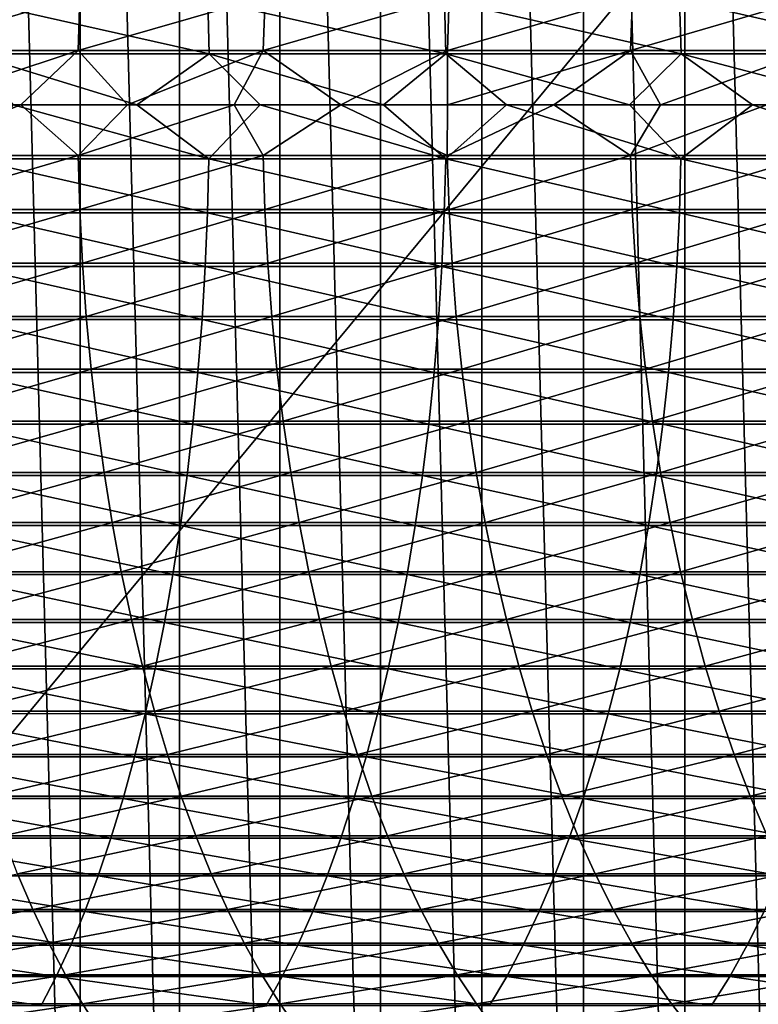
# Model space of a CAD drawing. Header units: metres. Extents: x -24 to 236, y -24 to 24.
# Tile 231 of 256: x 155.6 to 161.93, y -7.71 to 0.73. Entities that reach past the tile are written whole.
import ezdxf

# ---------------------------------------------------------------- set-up
doc = ezdxf.new("R2010")
doc.units = ezdxf.units.M
doc.layers.add('solid_10392024', color=7, linetype='CONTINUOUS')

msp = doc.modelspace()

# ---------------------------------------------------------------- linework, layer by layer
at = {"layer": 'solid_10392024'}
for points in [[(140.5, -23.5), (140.5, 23.5), (179.5, 23.5)], [(179.5, -23.5), (140.5, -23.5), (179.5, 23.5)], [(158.695526, -16.297876, 45.650002), (158.695526, 16.297876, 45.650002), (157.830048, 16.20536, 45.650002)], [(159.564743, -16.344198, 45.650002), (159.564743, 16.344198, 45.650002), (158.695526, 16.297876, 45.650002)], [(158.695526, -16.297876, 45.650002), (159.564743, -16.344198, 45.650002), (158.695526, 16.297876, 45.650002)], [(160.435257, -16.344198, 45.650002), (160.435257, 16.344198, 45.650002), (159.564743, 16.344198, 45.650002)], [(159.564743, -16.344198, 45.650002), (160.435257, -16.344198, 45.650002), (159.564743, 16.344198, 45.650002)], [(161.304474, -16.297876, 45.650002), (161.304474, 16.297876, 45.650002), (160.435257, 16.344198, 45.650002)], [(160.435257, -16.344198, 45.650002), (161.304474, -16.297876, 45.650002), (160.435257, 16.344198, 45.650002)], [(162.169952, -16.20536, 45.650002), (162.169952, 16.20536, 45.650002), (161.304474, 16.297876, 45.650002)], [(161.304474, -16.297876, 45.650002), (162.169952, -16.20536, 45.650002), (161.304474, 16.297876, 45.650002)], [(157.830048, -16.20536, 45.650002), (157.830048, 16.20536, 45.650002), (156.970367, 16.066854, 45.650002)], [(157.830048, -16.20536, 45.650002), (158.695526, -16.297876, 45.650002), (157.830048, 16.20536, 45.650002)], [(156.970367, -16.066854, 45.650002), (156.970367, 16.066854, 45.650002), (156.119751, 15.882889, 45.650002)], [(156.970367, -16.066854, 45.650002), (157.830048, -16.20536, 45.650002), (156.970367, 16.066854, 45.650002)], [(156.119751, -15.882889, 45.650002), (156.119751, 15.882889, 45.650002), (155.279755, 15.653799, 45.650002)], [(156.119751, -15.882889, 45.650002), (156.970367, -16.066854, 45.650002), (156.119751, 15.882889, 45.650002)], [(155.279755, -15.653799, 45.650002), (156.119751, -15.882889, 45.650002), (155.279755, 15.653799, 45.650002)], [(154.520782, 0.92585, 363.173157), (156.116592, 0.925846, 362.502533), (154.507309, 0.463309, 363.139984)], [(156.116592, 0.925846, 362.502533), (156.102295, 0.463307, 362.469696), (154.507309, 0.463309, 363.139984)], [(157.224197, 0.435992, 381.323456), (157.212845, 0.898637, 381.290955), (155.17012, 0.898629, 381.975372)], [(155.180649, 0.435989, 382.008118), (157.224197, 0.435992, 381.323456), (155.17012, 0.898629, 381.975372)], [(156.116592, 0.925846, 362.502533), (157.704514, 0.925842, 361.789063), (156.102295, 0.463307, 362.469696)], [(157.704514, 0.925842, 361.789063), (157.689423, 0.463305, 361.756592), (156.102295, 0.463307, 362.469696)], [(159.254837, 0.435996, 380.58606), (159.242676, 0.898644, 380.553864), (157.212845, 0.898637, 381.290955)], [(157.224197, 0.435992, 381.323456), (159.254837, 0.435996, 380.58606), (157.212845, 0.898637, 381.290955)], [(157.704514, 0.925842, 361.789063), (159.283966, 0.925841, 361.032867), (157.689423, 0.463305, 361.756592)], [(159.283966, 0.925841, 361.032867), (159.268097, 0.463304, 361.000763), (157.689423, 0.463305, 361.756592)], [(161.271652, 0.435996, 379.796326), (161.258698, 0.898644, 379.764465), (159.242676, 0.898644, 380.553864)], [(159.254837, 0.435996, 380.58606), (161.271652, 0.435996, 379.796326), (159.242676, 0.898644, 380.553864)], [(160.854355, 0.925842, 360.23407), (160.837738, 0.463305, 360.202362), (159.268097, 0.463304, 361.000763)], [(159.283966, 0.925841, 361.032867), (160.854355, 0.925842, 360.23407), (159.268097, 0.463304, 361.000763)], [(162.4151, 0.925846, 359.392822), (162.39772, 0.463307, 359.361511), (160.837738, 0.463305, 360.202362)], [(160.854355, 0.925842, 360.23407), (162.4151, 0.925846, 359.392822), (160.837738, 0.463305, 360.202362)], [(163.273804, 0.435994, 378.954803), (163.260071, 0.89864, 378.923248), (161.258698, 0.898644, 379.764465)], [(161.271652, 0.435996, 379.796326), (163.273804, 0.435994, 378.954803), (161.258698, 0.898644, 379.764465)], [(154.507309, 0.463309, 363.139984), (156.102295, 0.463307, 362.469696), (154.695557, 0, 363.050354)], [(156.102295, 0.463307, 362.469696), (155.610718, 0, 362.668213), (154.695557, 0, 363.050354)], [(156.604446, 0, 381.548279), (157.224197, 0.435992, 381.323456), (155.180649, 0.435989, 382.008118)], [(155.545761, 0, 381.901093), (156.604446, 0, 381.548279), (155.180649, 0.435989, 382.008118)], [(156.102295, 0.463307, 362.469696), (156.525696, 0, 362.270935), (155.610718, 0, 362.668213)], [(156.102295, 0.463307, 362.469696), (157.689423, 0.463305, 361.756592), (156.525696, 0, 362.270935)], [(157.689423, 0.463305, 361.756592), (157.440292, 0, 361.858459), (156.525696, 0, 362.270935)], [(156.604446, 0, 381.548279), (157.662338, 0, 381.18042), (157.224197, 0.435992, 381.323456)], [(158.719147, 0, 380.797424), (159.254837, 0.435996, 380.58606), (157.224197, 0.435992, 381.323456)], [(157.662338, 0, 381.18042), (158.719147, 0, 380.797424), (157.224197, 0.435992, 381.323456)], [(157.689423, 0.463305, 361.756592), (158.354614, 0, 361.430603), (157.440292, 0, 361.858459)], [(157.689423, 0.463305, 361.756592), (159.268097, 0.463304, 361.000763), (158.354614, 0, 361.430603)], [(159.268097, 0.463304, 361.000763), (159.268661, 0, 360.987183), (158.354614, 0, 361.430603)], [(158.719147, 0, 380.797424), (159.774918, 0, 380.399231), (159.254837, 0.435996, 380.58606)], [(160.829758, 0, 379.985687), (161.271652, 0.435996, 379.796326), (159.254837, 0.435996, 380.58606)], [(159.774918, 0, 380.399231), (160.829758, 0, 379.985687), (159.254837, 0.435996, 380.58606)], [(159.268097, 0.463304, 361.000763), (160.837738, 0.463305, 360.202362), (159.268661, 0, 360.987183)], [(160.837738, 0.463305, 360.202362), (160.18219, 0, 360.528137), (159.268661, 0, 360.987183)], [(160.837738, 0.463305, 360.202362), (161.095261, 0, 360.053314), (160.18219, 0, 360.528137)], [(160.829758, 0, 379.985687), (161.883362, 0, 379.556793), (161.271652, 0.435996, 379.796326)], [(160.837738, 0.463305, 360.202362), (162.39772, 0.463307, 359.361511), (161.095261, 0, 360.053314)], [(162.39772, 0.463307, 359.361511), (162.007858, 0, 359.562531), (161.095261, 0, 360.053314)], [(162.93573, 0, 379.112488), (163.273804, 0.435994, 378.954803), (161.271652, 0.435996, 379.796326)], [(161.883362, 0, 379.556793), (162.93573, 0, 379.112488), (161.271652, 0.435996, 379.796326)], [(154.50679, -0.435996, 363.138702), (154.695557, 0, 363.050354), (155.610718, 0, 362.668213)], [(154.50679, -0.435996, 363.138702), (155.610718, 0, 362.668213), (156.101761, -0.435994, 362.468445)], [(155.180222, -0.463301, 382.006805), (157.22374, -0.463305, 381.322174), (155.545761, 0, 381.901093)], [(157.22374, -0.463305, 381.322174), (156.604446, 0, 381.548279), (155.545761, 0, 381.901093)], [(156.101761, -0.435994, 362.468445), (155.610718, 0, 362.668213), (156.525696, 0, 362.270935)], [(156.101761, -0.435994, 362.468445), (156.525696, 0, 362.270935), (157.440292, 0, 361.858459)], [(156.101761, -0.435994, 362.468445), (157.440292, 0, 361.858459), (157.688858, -0.435992, 361.755341)], [(157.22374, -0.463305, 381.322174), (157.662338, 0, 381.18042), (156.604446, 0, 381.548279)], [(157.22374, -0.463305, 381.322174), (159.254349, -0.463309, 380.584778), (157.662338, 0, 381.18042)], [(157.688858, -0.435992, 361.755341), (157.440292, 0, 361.858459), (158.354614, 0, 361.430603)], [(159.254349, -0.463309, 380.584778), (158.719147, 0, 380.797424), (157.662338, 0, 381.18042)], [(157.688858, -0.435992, 361.755341), (158.354614, 0, 361.430603), (159.267502, -0.435991, 360.999542)], [(159.267502, -0.435991, 360.999542), (158.354614, 0, 361.430603), (159.268661, 0, 360.987183)], [(159.254349, -0.463309, 380.584778), (159.774918, 0, 380.399231), (158.719147, 0, 380.797424)], [(159.254349, -0.463309, 380.584778), (161.271133, -0.463309, 379.795074), (159.774918, 0, 380.399231)], [(159.267502, -0.435991, 360.999542), (159.268661, 0, 360.987183), (160.18219, 0, 360.528137)], [(159.267502, -0.435991, 360.999542), (160.18219, 0, 360.528137), (160.837097, -0.435992, 360.201141)], [(161.271133, -0.463309, 379.795074), (160.829758, 0, 379.985687), (159.774918, 0, 380.399231)], [(160.837097, -0.435992, 360.201141), (160.18219, 0, 360.528137), (161.095261, 0, 360.053314)], [(161.271133, -0.463309, 379.795074), (161.883362, 0, 379.556793), (160.829758, 0, 379.985687)], [(160.837097, -0.435992, 360.201141), (161.095261, 0, 360.053314), (162.007858, 0, 359.562531)], [(160.837097, -0.435992, 360.201141), (162.007858, 0, 359.562531), (162.397064, -0.435994, 359.360291)], [(161.271133, -0.463309, 379.795074), (163.273254, -0.463307, 378.953552), (161.883362, 0, 379.556793)], [(163.273254, -0.463307, 378.953552), (162.93573, 0, 379.112488), (161.883362, 0, 379.556793)], [(154.50679, -0.435996, 363.138702), (156.101761, -0.435994, 362.468445), (154.519745, -0.898644, 363.170593)], [(156.101761, -0.435994, 362.468445), (156.115479, -0.89864, 362.5), (154.519745, -0.898644, 363.170593)], [(155.169266, -0.925835, 381.972717), (157.211929, -0.925843, 381.288361), (155.180222, -0.463301, 382.006805)], [(157.211929, -0.925843, 381.288361), (157.22374, -0.463305, 381.322174), (155.180222, -0.463301, 382.006805)], [(156.101761, -0.435994, 362.468445), (157.688858, -0.435992, 361.755341), (156.115479, -0.89864, 362.5)], [(157.688858, -0.435992, 361.755341), (157.703339, -0.898636, 361.78656), (156.115479, -0.89864, 362.5)], [(157.211929, -0.925843, 381.288361), (159.241699, -0.92585, 380.55127), (157.22374, -0.463305, 381.322174)], [(159.241699, -0.92585, 380.55127), (159.254349, -0.463309, 380.584778), (157.22374, -0.463305, 381.322174)], [(157.688858, -0.435992, 361.755341), (159.267502, -0.435991, 360.999542), (157.703339, -0.898636, 361.78656)], [(159.267502, -0.435991, 360.999542), (159.282745, -0.898634, 361.030396), (157.703339, -0.898636, 361.78656)], [(159.241699, -0.92585, 380.55127), (161.25766, -0.92585, 379.761902), (159.254349, -0.463309, 380.584778)], [(161.25766, -0.92585, 379.761902), (161.271133, -0.463309, 379.795074), (159.254349, -0.463309, 380.584778)], [(159.267502, -0.435991, 360.999542), (160.837097, -0.435992, 360.201141), (159.282745, -0.898634, 361.030396)], [(160.837097, -0.435992, 360.201141), (160.853073, -0.898636, 360.231628), (159.282745, -0.898634, 361.030396)], [(160.837097, -0.435992, 360.201141), (162.397064, -0.435994, 359.360291), (160.853073, -0.898636, 360.231628)], [(162.397064, -0.435994, 359.360291), (162.413757, -0.89864, 359.390381), (160.853073, -0.898636, 360.231628)], [(161.25766, -0.92585, 379.761902), (163.258972, -0.925846, 378.920715), (161.271133, -0.463309, 379.795074)], [(163.258972, -0.925846, 378.920715), (163.273254, -0.463307, 378.953552), (161.271133, -0.463309, 379.795074)], [(154.519745, -0.898644, 363.170593), (156.115479, -0.89864, 362.5), (154.541641, -1.358904, 363.224518)], [(156.115479, -0.89864, 362.5), (156.138702, -1.358899, 362.553375), (154.541641, -1.358904, 363.224518)], [(155.151031, -1.385908, 381.915985), (157.192276, -1.385921, 381.232086), (155.169266, -0.925835, 381.972717)], [(157.192276, -1.385921, 381.232086), (157.211929, -0.925843, 381.288361), (155.169266, -0.925835, 381.972717)], [(156.115479, -0.89864, 362.5), (157.703339, -0.898636, 361.78656), (156.138702, -1.358899, 362.553375)], [(157.703339, -0.898636, 361.78656), (157.727859, -1.358893, 361.839355), (156.138702, -1.358899, 362.553375)], [(157.192276, -1.385921, 381.232086), (159.220642, -1.385931, 380.495514), (157.211929, -0.925843, 381.288361)], [(159.220642, -1.385931, 380.495514), (159.241699, -0.92585, 380.55127), (157.211929, -0.925843, 381.288361)], [(157.703339, -0.898636, 361.78656), (159.282745, -0.898634, 361.030396), (157.727859, -1.358893, 361.839355)], [(159.282745, -0.898634, 361.030396), (159.308517, -1.35889, 361.082581), (157.727859, -1.358893, 361.839355)], [(159.220642, -1.385931, 380.495514), (161.235229, -1.385931, 379.706665), (159.241699, -0.92585, 380.55127)], [(161.235229, -1.385931, 379.706665), (161.25766, -0.92585, 379.761902), (159.241699, -0.92585, 380.55127)], [(159.282745, -0.898634, 361.030396), (160.853073, -0.898636, 360.231628), (159.308517, -1.35889, 361.082581)], [(160.853073, -0.898636, 360.231628), (160.880096, -1.358892, 360.283173), (159.308517, -1.35889, 361.082581)], [(160.853073, -0.898636, 360.231628), (162.413757, -0.89864, 359.390381), (160.880096, -1.358892, 360.283173)], [(162.413757, -0.89864, 359.390381), (162.441986, -1.358898, 359.441284), (160.880096, -1.358892, 360.283173)], [(161.235229, -1.385931, 379.706665), (163.235199, -1.385926, 378.866058), (161.25766, -0.92585, 379.761902)], [(163.235199, -1.385926, 378.866058), (163.258972, -0.925846, 378.920715), (161.25766, -0.92585, 379.761902)], [(154.541641, -1.358904, 363.224518), (156.138702, -1.358899, 362.553375), (154.572433, -1.815554, 363.300354)], [(156.138702, -1.358899, 362.553375), (156.171341, -1.815546, 362.628418), (154.572433, -1.815554, 363.300354)], [(155.125565, -1.8423, 381.836731), (157.164825, -1.842316, 381.153503), (155.151031, -1.385908, 381.915985)], [(157.164825, -1.842316, 381.153503), (157.192276, -1.385921, 381.232086), (155.151031, -1.385908, 381.915985)], [(156.138702, -1.358899, 362.553375), (157.727859, -1.358893, 361.839355), (156.171341, -1.815546, 362.628418)], [(157.727859, -1.358893, 361.839355), (157.762314, -1.815538, 361.913574), (156.171341, -1.815546, 362.628418)], [(157.164825, -1.842316, 381.153503), (159.191238, -1.84233, 380.417633), (157.192276, -1.385921, 381.232086)], [(159.191238, -1.84233, 380.417633), (159.220642, -1.385931, 380.495514), (157.192276, -1.385921, 381.232086)], [(157.727859, -1.358893, 361.839355), (159.308517, -1.35889, 361.082581), (157.762314, -1.815538, 361.913574)], [(159.308517, -1.35889, 361.082581), (159.344772, -1.815535, 361.155945), (157.762314, -1.815538, 361.913574)], [(159.191238, -1.84233, 380.417633), (161.203903, -1.84233, 379.629547), (159.220642, -1.385931, 380.495514)], [(161.203903, -1.84233, 379.629547), (161.235229, -1.385931, 379.706665), (159.220642, -1.385931, 380.495514)], [(159.308517, -1.35889, 361.082581), (160.880096, -1.358892, 360.283173), (159.344772, -1.815535, 361.155945)], [(160.880096, -1.358892, 360.283173), (160.918091, -1.815537, 360.355652), (159.344772, -1.815535, 361.155945)], [(160.880096, -1.358892, 360.283173), (162.441986, -1.358898, 359.441284), (160.918091, -1.815537, 360.355652)], [(162.441986, -1.358898, 359.441284), (162.481705, -1.815545, 359.512848), (160.918091, -1.815537, 360.355652)], [(161.203903, -1.84233, 379.629547), (163.201996, -1.842323, 378.789734), (161.235229, -1.385931, 379.706665)], [(163.201996, -1.842323, 378.789734), (163.235199, -1.385926, 378.866058), (161.235229, -1.385931, 379.706665)], [(154.572433, -1.815554, 363.300354), (156.171341, -1.815546, 362.628418), (154.612045, -2.267379, 363.397888)], [(156.171341, -1.815546, 362.628418), (156.213333, -2.26737, 362.724945), (154.612045, -2.267379, 363.397888)], [(155.092941, -2.293795, 381.735199), (157.129654, -2.293816, 381.052826), (155.125565, -1.8423, 381.836731)], [(157.129654, -2.293816, 381.052826), (157.164825, -1.842316, 381.153503), (155.125565, -1.8423, 381.836731)], [(156.171341, -1.815546, 362.628418), (157.762314, -1.815538, 361.913574), (156.213333, -2.26737, 362.724945)], [(157.762314, -1.815538, 361.913574), (157.806656, -2.267359, 362.009064), (156.213333, -2.26737, 362.724945)], [(157.129654, -2.293816, 381.052826), (159.15358, -2.293833, 380.317871), (157.164825, -1.842316, 381.153503)], [(159.15358, -2.293833, 380.317871), (159.191238, -1.84233, 380.417633), (157.164825, -1.842316, 381.153503)], [(157.762314, -1.815538, 361.913574), (159.344772, -1.815535, 361.155945), (157.806656, -2.267359, 362.009064)], [(159.344772, -1.815535, 361.155945), (159.391388, -2.267355, 361.250336), (157.806656, -2.267359, 362.009064)], [(159.15358, -2.293833, 380.317871), (161.163773, -2.293833, 379.530762), (159.191238, -1.84233, 380.417633)], [(161.163773, -2.293833, 379.530762), (161.203903, -1.84233, 379.629547), (159.191238, -1.84233, 380.417633)], [(159.344772, -1.815535, 361.155945), (160.918091, -1.815537, 360.355652), (159.391388, -2.267355, 361.250336)], [(160.918091, -1.815537, 360.355652), (160.966965, -2.267359, 360.448883), (159.391388, -2.267355, 361.250336)], [(160.918091, -1.815537, 360.355652), (162.481705, -1.815545, 359.512848), (160.966965, -2.267359, 360.448883)], [(162.481705, -1.815545, 359.512848), (162.532761, -2.267368, 359.604919), (160.966965, -2.267359, 360.448883)], [(161.163773, -2.293833, 379.530762), (163.159454, -2.293824, 378.691956), (161.203903, -1.84233, 379.629547)], [(163.159454, -2.293824, 378.691956), (163.201996, -1.842323, 378.789734), (161.203903, -1.84233, 379.629547)], [(154.612045, -2.267379, 363.397888), (156.213333, -2.26737, 362.724945), (154.660355, -2.713179, 363.516846)], [(156.213333, -2.26737, 362.724945), (156.264557, -2.713168, 362.842712), (154.660355, -2.713179, 363.516846)], [(156.213333, -2.26737, 362.724945), (157.806656, -2.267359, 362.009064), (156.264557, -2.713168, 362.842712)], [(157.806656, -2.267359, 362.009064), (157.860733, -2.713156, 362.125519), (156.264557, -2.713168, 362.842712)], [(157.806656, -2.267359, 362.009064), (159.391388, -2.267355, 361.250336), (157.860733, -2.713156, 362.125519)], [(159.391388, -2.267355, 361.250336), (159.448257, -2.713151, 361.365448), (157.860733, -2.713156, 362.125519)], [(159.391388, -2.267355, 361.250336), (160.966965, -2.267359, 360.448883), (159.448257, -2.713151, 361.365448)], [(160.966965, -2.267359, 360.448883), (161.026581, -2.713155, 360.562622), (159.448257, -2.713151, 361.365448)], [(160.966965, -2.267359, 360.448883), (162.532761, -2.267368, 359.604919), (161.026581, -2.713155, 360.562622)], [(162.532761, -2.267368, 359.604919), (162.595062, -2.713166, 359.717194), (161.026581, -2.713155, 360.562622)], [(155.053253, -2.739196, 381.611664), (157.086868, -2.739221, 380.930328), (155.092941, -2.293795, 381.735199)], [(157.086868, -2.739221, 380.930328), (157.129654, -2.293816, 381.052826), (155.092941, -2.293795, 381.735199)], [(157.086868, -2.739221, 380.930328), (159.107742, -2.739241, 380.196472), (157.129654, -2.293816, 381.052826)], [(159.107742, -2.739241, 380.196472), (159.15358, -2.293833, 380.317871), (157.129654, -2.293816, 381.052826)], [(159.107742, -2.739241, 380.196472), (161.114944, -2.739242, 379.410522), (159.15358, -2.293833, 380.317871)], [(161.114944, -2.739242, 379.410522), (161.163773, -2.293833, 379.530762), (159.15358, -2.293833, 380.317871)], [(161.114944, -2.739242, 379.410522), (163.107681, -2.739231, 378.572968), (161.163773, -2.293833, 379.530762)], [(163.107681, -2.739231, 378.572968), (163.159454, -2.293824, 378.691956), (161.163773, -2.293833, 379.530762)], [(154.660355, -2.713179, 363.516846), (156.264557, -2.713168, 362.842712), (154.717255, -3.151771, 363.656952)], [(156.264557, -2.713168, 362.842712), (156.324875, -3.151758, 362.981354), (154.717255, -3.151771, 363.656952)], [(155.006577, -3.177319, 381.466431), (157.03656, -3.177347, 380.786316), (155.053253, -2.739196, 381.611664)], [(157.03656, -3.177347, 380.786316), (157.086868, -2.739221, 380.930328), (155.053253, -2.739196, 381.611664)], [(156.264557, -2.713168, 362.842712), (157.860733, -2.713156, 362.125519), (156.324875, -3.151758, 362.981354)], [(157.860733, -2.713156, 362.125519), (157.924408, -3.151744, 362.262665), (156.324875, -3.151758, 362.981354)], [(157.03656, -3.177347, 380.786316), (159.053864, -3.177371, 380.053772), (157.086868, -2.739221, 380.930328)], [(159.053864, -3.177371, 380.053772), (159.107742, -2.739241, 380.196472), (157.086868, -2.739221, 380.930328)], [(157.860733, -2.713156, 362.125519), (159.448257, -2.713151, 361.365448), (157.924408, -3.151744, 362.262665)], [(159.448257, -2.713151, 361.365448), (159.515244, -3.151738, 361.501007), (157.924408, -3.151744, 362.262665)], [(159.053864, -3.177371, 380.053772), (161.057556, -3.177372, 379.269196), (159.107742, -2.739241, 380.196472)], [(161.057556, -3.177372, 379.269196), (161.114944, -2.739242, 379.410522), (159.107742, -2.739241, 380.196472)], [(159.448257, -2.713151, 361.365448), (161.026581, -2.713155, 360.562622), (159.515244, -3.151738, 361.501007)], [(161.026581, -2.713155, 360.562622), (161.096771, -3.151742, 360.696564), (159.515244, -3.151738, 361.501007)], [(161.026581, -2.713155, 360.562622), (162.595062, -2.713166, 359.717194), (161.096771, -3.151742, 360.696564)], [(161.057556, -3.177372, 379.269196), (163.046829, -3.177359, 378.433075), (161.114944, -2.739242, 379.410522)], [(162.595062, -2.713166, 359.717194), (162.668427, -3.151756, 359.849426), (161.096771, -3.151742, 360.696564)], [(163.046829, -3.177359, 378.433075), (163.107681, -2.739231, 378.572968), (161.114944, -2.739242, 379.410522)], [(154.717255, -3.151771, 363.656952), (156.324875, -3.151758, 362.981354), (154.782562, -3.581988, 363.81781)], [(156.324875, -3.151758, 362.981354), (156.394119, -3.581973, 363.140564), (154.782562, -3.581988, 363.81781)], [(154.953064, -3.606999, 381.299896), (156.978882, -3.607031, 380.621185), (155.006577, -3.177319, 381.466431)], [(156.978882, -3.607031, 380.621185), (157.03656, -3.177347, 380.786316), (155.006577, -3.177319, 381.466431)], [(156.324875, -3.151758, 362.981354), (157.924408, -3.151744, 362.262665), (156.394119, -3.581973, 363.140564)], [(157.924408, -3.151744, 362.262665), (157.997513, -3.581957, 362.420135), (156.394119, -3.581973, 363.140564)], [(156.978882, -3.607031, 380.621185), (158.992065, -3.607058, 379.890137), (157.03656, -3.177347, 380.786316)], [(158.992065, -3.607058, 379.890137), (159.053864, -3.177371, 380.053772), (157.03656, -3.177347, 380.786316)], [(157.924408, -3.151744, 362.262665), (159.515244, -3.151738, 361.501007), (157.997513, -3.581957, 362.420135)], [(159.515244, -3.151738, 361.501007), (159.592133, -3.58195, 361.656677), (157.997513, -3.581957, 362.420135)], [(158.992065, -3.607058, 379.890137), (160.99173, -3.607059, 379.107117), (159.053864, -3.177371, 380.053772)], [(160.99173, -3.607059, 379.107117), (161.057556, -3.177372, 379.269196), (159.053864, -3.177371, 380.053772)], [(159.515244, -3.151738, 361.501007), (161.096771, -3.151742, 360.696564), (159.592133, -3.58195, 361.656677)], [(161.096771, -3.151742, 360.696564), (161.177383, -3.581955, 360.850311), (159.592133, -3.58195, 361.656677)], [(160.99173, -3.607059, 379.107117), (162.977051, -3.607044, 378.272675), (161.057556, -3.177372, 379.269196)], [(162.977051, -3.607044, 378.272675), (163.046829, -3.177359, 378.433075), (161.057556, -3.177372, 379.269196)], [(161.096771, -3.151742, 360.696564), (162.668427, -3.151756, 359.849426), (161.177383, -3.581955, 360.850311)], [(162.668427, -3.151756, 359.849426), (162.752655, -3.58197, 360.001221), (161.177383, -3.581955, 360.850311)], [(154.782562, -3.581988, 363.81781), (156.394119, -3.581973, 363.140564), (154.85614, -4.002687, 363.998993)], [(156.394119, -3.581973, 363.140564), (156.472122, -4.00267, 363.319885), (154.85614, -4.002687, 363.998993)], [(154.892853, -4.027095, 381.112518), (156.913971, -4.027131, 380.435364), (154.953064, -3.606999, 381.299896)], [(156.913971, -4.027131, 380.435364), (156.978882, -3.607031, 380.621185), (154.953064, -3.606999, 381.299896)], [(156.394119, -3.581973, 363.140564), (157.997513, -3.581957, 362.420135), (156.472122, -4.00267, 363.319885)], [(157.997513, -3.581957, 362.420135), (158.079865, -4.002652, 362.597504), (156.472122, -4.00267, 363.319885)], [(156.913971, -4.027131, 380.435364), (158.922546, -4.027161, 379.705994), (156.978882, -3.607031, 380.621185)], [(158.922546, -4.027161, 379.705994), (158.992065, -3.607058, 379.890137), (156.978882, -3.607031, 380.621185)], [(157.997513, -3.581957, 362.420135), (159.592133, -3.58195, 361.656677), (158.079865, -4.002652, 362.597504)], [(159.592133, -3.58195, 361.656677), (159.678741, -4.002645, 361.832001), (158.079865, -4.002652, 362.597504)], [(158.922546, -4.027161, 379.705994), (160.917664, -4.027162, 378.924774), (158.992065, -3.607058, 379.890137)], [(160.917664, -4.027162, 378.924774), (160.99173, -3.607059, 379.107117), (158.992065, -3.607058, 379.890137)], [(159.592133, -3.58195, 361.656677), (161.177383, -3.581955, 360.850311), (159.678741, -4.002645, 361.832001)], [(161.177383, -3.581955, 360.850311), (161.268158, -4.00265, 361.023529), (159.678741, -4.002645, 361.832001)], [(160.917664, -4.027162, 378.924774), (162.898529, -4.027145, 378.092194), (160.99173, -3.607059, 379.107117)], [(162.898529, -4.027145, 378.092194), (162.977051, -3.607044, 378.272675), (160.99173, -3.607059, 379.107117)], [(161.177383, -3.581955, 360.850311), (162.752655, -3.58197, 360.001221), (161.268158, -4.00265, 361.023529)], [(162.752655, -3.58197, 360.001221), (162.847519, -4.002667, 360.172211), (161.268158, -4.00265, 361.023529)], [(154.82608, -4.43649, 380.904785), (156.84201, -4.436529, 380.22937), (154.892853, -4.027095, 381.112518)], [(154.85614, -4.002687, 363.998993), (156.472122, -4.00267, 363.319885), (154.937775, -4.41275, 364.200012)], [(156.84201, -4.436529, 380.22937), (156.913971, -4.027131, 380.435364), (154.892853, -4.027095, 381.112518)], [(156.472122, -4.00267, 363.319885), (156.55867, -4.412732, 363.518829), (154.937775, -4.41275, 364.200012)], [(156.472122, -4.00267, 363.319885), (158.079865, -4.002652, 362.597504), (156.55867, -4.412732, 363.518829)], [(158.079865, -4.002652, 362.597504), (158.171234, -4.412712, 362.794281), (156.55867, -4.412732, 363.518829)], [(156.84201, -4.436529, 380.22937), (158.845474, -4.436563, 379.501831), (156.913971, -4.027131, 380.435364)], [(158.845474, -4.436563, 379.501831), (158.922546, -4.027161, 379.705994), (156.913971, -4.027131, 380.435364)], [(158.079865, -4.002652, 362.597504), (159.678741, -4.002645, 361.832001), (158.171234, -4.412712, 362.794281)], [(159.678741, -4.002645, 361.832001), (159.774841, -4.412704, 362.02652), (158.171234, -4.412712, 362.794281)], [(158.845474, -4.436563, 379.501831), (160.835556, -4.436564, 378.722595), (158.922546, -4.027161, 379.705994)], [(160.835556, -4.436564, 378.722595), (160.917664, -4.027162, 378.924774), (158.922546, -4.027161, 379.705994)], [(159.678741, -4.002645, 361.832001), (161.268158, -4.00265, 361.023529), (159.774841, -4.412704, 362.02652)], [(161.268158, -4.00265, 361.023529), (161.368896, -4.41271, 361.215698), (159.774841, -4.412704, 362.02652)], [(160.835556, -4.436564, 378.722595), (162.811462, -4.436545, 377.89209), (160.917664, -4.027162, 378.924774)], [(162.811462, -4.436545, 377.89209), (162.898529, -4.027145, 378.092194), (160.917664, -4.027162, 378.924774)], [(161.268158, -4.00265, 361.023529), (162.847519, -4.002667, 360.172211), (161.368896, -4.41271, 361.215698)], [(162.847519, -4.002667, 360.172211), (162.952774, -4.412729, 360.361938), (161.368896, -4.41271, 361.215698)], [(154.75296, -4.834097, 380.677216), (156.763199, -4.83414, 380.003723), (154.82608, -4.43649, 380.904785)], [(156.763199, -4.83414, 380.003723), (156.84201, -4.436529, 380.22937), (154.82608, -4.43649, 380.904785)], [(154.937775, -4.41275, 364.200012), (156.55867, -4.412732, 363.518829), (155.027252, -4.811088, 364.420349)], [(156.55867, -4.412732, 363.518829), (156.653534, -4.811068, 363.736908), (155.027252, -4.811088, 364.420349)], [(156.55867, -4.412732, 363.518829), (158.171234, -4.412712, 362.794281), (156.653534, -4.811068, 363.736908)], [(158.171234, -4.412712, 362.794281), (158.271378, -4.811047, 363.009979), (156.653534, -4.811068, 363.736908)], [(156.763199, -4.83414, 380.003723), (158.761032, -4.834176, 379.278229), (156.84201, -4.436529, 380.22937)], [(158.761032, -4.834176, 379.278229), (158.845474, -4.436563, 379.501831), (156.84201, -4.436529, 380.22937)], [(158.171234, -4.412712, 362.794281), (159.774841, -4.412704, 362.02652), (158.271378, -4.811047, 363.009979)], [(159.774841, -4.412704, 362.02652), (159.880173, -4.811038, 362.239746), (158.271378, -4.811047, 363.009979)], [(158.761032, -4.834176, 379.278229), (160.745621, -4.834177, 378.501129), (158.845474, -4.436563, 379.501831)], [(160.745621, -4.834177, 378.501129), (160.835556, -4.436564, 378.722595), (158.845474, -4.436563, 379.501831)], [(159.774841, -4.412704, 362.02652), (161.368896, -4.41271, 361.215698), (159.880173, -4.811038, 362.239746)], [(161.368896, -4.41271, 361.215698), (161.479294, -4.811044, 361.426331), (159.880173, -4.811038, 362.239746)], [(160.745621, -4.834177, 378.501129), (162.71611, -4.834157, 377.672913), (160.835556, -4.436564, 378.722595)], [(162.71611, -4.834157, 377.672913), (162.811462, -4.436545, 377.89209), (160.835556, -4.436564, 378.722595)], [(161.368896, -4.41271, 361.215698), (162.952774, -4.412729, 360.361938), (161.479294, -4.811044, 361.426331)], [(162.952774, -4.412729, 360.361938), (163.068161, -4.811065, 360.569885), (161.479294, -4.811044, 361.426331)], [(154.67366, -5.218859, 380.43045), (156.677719, -5.218905, 379.759033), (154.75296, -4.834097, 380.677216)], [(156.677719, -5.218905, 379.759033), (156.763199, -4.83414, 380.003723), (154.75296, -4.834097, 380.677216)], [(155.027252, -4.811088, 364.420349), (156.653534, -4.811068, 363.736908), (155.124329, -5.196642, 364.659424)], [(156.653534, -4.811068, 363.736908), (156.756454, -5.19662, 363.973511), (155.124329, -5.196642, 364.659424)], [(156.653534, -4.811068, 363.736908), (158.271378, -4.811047, 363.009979), (156.756454, -5.19662, 363.973511)], [(156.677719, -5.218905, 379.759033), (158.669479, -5.218945, 379.035736), (156.763199, -4.83414, 380.003723)], [(158.271378, -4.811047, 363.009979), (158.380035, -5.196598, 363.244019), (156.756454, -5.19662, 363.973511)], [(158.669479, -5.218945, 379.035736), (158.761032, -4.834176, 379.278229), (156.763199, -4.83414, 380.003723)], [(158.271378, -4.811047, 363.009979), (159.880173, -4.811038, 362.239746), (158.380035, -5.196598, 363.244019)], [(159.880173, -4.811038, 362.239746), (159.994446, -5.196588, 362.471069), (158.380035, -5.196598, 363.244019)], [(158.669479, -5.218945, 379.035736), (160.648087, -5.218946, 378.260986), (158.761032, -4.834176, 379.278229)], [(160.648087, -5.218946, 378.260986), (160.745621, -4.834177, 378.501129), (158.761032, -4.834176, 379.278229)], [(159.880173, -4.811038, 362.239746), (161.479294, -4.811044, 361.426331), (159.994446, -5.196588, 362.471069)], [(161.479294, -4.811044, 361.426331), (161.599091, -5.196595, 361.654846), (159.994446, -5.196588, 362.471069)], [(160.648087, -5.218946, 378.260986), (162.612717, -5.218925, 377.435242), (160.745621, -4.834177, 378.501129)], [(162.612717, -5.218925, 377.435242), (162.71611, -4.834157, 377.672913), (160.745621, -4.834177, 378.501129)], [(161.479294, -4.811044, 361.426331), (163.068161, -4.811065, 360.569885), (161.599091, -5.196595, 361.654846)], [(163.068161, -4.811065, 360.569885), (163.193329, -5.196617, 360.795502), (161.599091, -5.196595, 361.654846)], [(154.588409, -5.589754, 380.165131), (156.585815, -5.589804, 379.495941), (154.67366, -5.218859, 380.43045)], [(156.585815, -5.589804, 379.495941), (156.677719, -5.218905, 379.759033), (154.67366, -5.218859, 380.43045)], [(155.124329, -5.196642, 364.659424), (156.756454, -5.19662, 363.973511), (155.22876, -5.568388, 364.916565)], [(156.756454, -5.19662, 363.973511), (156.867172, -5.568366, 364.228027), (155.22876, -5.568388, 364.916565)], [(156.585815, -5.589804, 379.495941), (158.571045, -5.589846, 378.775024), (156.677719, -5.218905, 379.759033)], [(158.571045, -5.589846, 378.775024), (158.669479, -5.218945, 379.035736), (156.677719, -5.218905, 379.759033)], [(156.756454, -5.19662, 363.973511), (158.380035, -5.196598, 363.244019), (156.867172, -5.568366, 364.228027)], [(158.380035, -5.196598, 363.244019), (158.496918, -5.568341, 363.495758), (156.867172, -5.568366, 364.228027)], [(158.380035, -5.196598, 363.244019), (159.994446, -5.196588, 362.471069), (158.496918, -5.568341, 363.495758)], [(159.994446, -5.196588, 362.471069), (160.117371, -5.56833, 362.71991), (158.496918, -5.568341, 363.495758)], [(158.571045, -5.589846, 378.775024), (160.543228, -5.589847, 378.002808), (158.669479, -5.218945, 379.035736)], [(160.543228, -5.589847, 378.002808), (160.648087, -5.218946, 378.260986), (158.669479, -5.218945, 379.035736)], [(159.994446, -5.196588, 362.471069), (161.599091, -5.196595, 361.654846), (160.117371, -5.56833, 362.71991)], [(161.599091, -5.196595, 361.654846), (161.727936, -5.568338, 361.900665), (160.117371, -5.56833, 362.71991)], [(160.543228, -5.589847, 378.002808), (162.501541, -5.589824, 377.179718), (160.648087, -5.218946, 378.260986)], [(162.501541, -5.589824, 377.179718), (162.612717, -5.218925, 377.435242), (160.648087, -5.218946, 378.260986)], [(161.599091, -5.196595, 361.654846), (163.193329, -5.196617, 360.795502), (161.727936, -5.568338, 361.900665)], [(163.193329, -5.196617, 360.795502), (163.327988, -5.568362, 361.038208), (161.727936, -5.568338, 361.900665)], [(155.22876, -5.568388, 364.916565), (156.867172, -5.568366, 364.228027), (155.340256, -5.925339, 365.191132)], [(156.867172, -5.568366, 364.228027), (156.985382, -5.925314, 364.499756), (155.340256, -5.925339, 365.191132)], [(156.867172, -5.568366, 364.228027), (158.496918, -5.568341, 363.495758), (156.985382, -5.925314, 364.499756)], [(158.496918, -5.568341, 363.495758), (158.621704, -5.925288, 363.764526), (156.985382, -5.925314, 364.499756)], [(158.496918, -5.568341, 363.495758), (160.117371, -5.56833, 362.71991), (158.621704, -5.925288, 363.764526)], [(160.117371, -5.56833, 362.71991), (160.248627, -5.925277, 362.985596), (158.621704, -5.925288, 363.764526)], [(160.117371, -5.56833, 362.71991), (161.727936, -5.568338, 361.900665), (160.248627, -5.925277, 362.985596)], [(161.727936, -5.568338, 361.900665), (161.865509, -5.925285, 362.163116), (160.248627, -5.925277, 362.985596)], [(161.727936, -5.568338, 361.900665), (163.327988, -5.568362, 361.038208), (161.865509, -5.925285, 362.163116)], [(163.327988, -5.568362, 361.038208), (163.471741, -5.925311, 361.297333), (161.865509, -5.925285, 362.163116)], [(154.497421, -5.945796, 379.881989), (156.487747, -5.945849, 379.215149), (154.588409, -5.589754, 380.165131)], [(156.487747, -5.945849, 379.215149), (156.585815, -5.589804, 379.495941), (154.588409, -5.589754, 380.165131)], [(156.487747, -5.945849, 379.215149), (158.466003, -5.945894, 378.496796), (156.585815, -5.589804, 379.495941)], [(158.466003, -5.945894, 378.496796), (158.571045, -5.589846, 378.775024), (156.585815, -5.589804, 379.495941)], [(158.466003, -5.945894, 378.496796), (160.431305, -5.945895, 377.727234), (158.571045, -5.589846, 378.775024)], [(160.431305, -5.945895, 377.727234), (160.543228, -5.589847, 378.002808), (158.571045, -5.589846, 378.775024)], [(160.431305, -5.945895, 377.727234), (162.382889, -5.945871, 376.906982), (160.543228, -5.589847, 378.002808)], [(162.382889, -5.945871, 376.906982), (162.501541, -5.589824, 377.179718), (160.543228, -5.589847, 378.002808)], [(154.40094, -6.28604, 379.581757), (156.383743, -6.286096, 378.917419), (154.497421, -5.945796, 379.881989)], [(156.383743, -6.286096, 378.917419), (156.487747, -5.945849, 379.215149), (154.497421, -5.945796, 379.881989)], [(155.340256, -5.925339, 365.191132), (156.985382, -5.925314, 364.499756), (155.458511, -6.266545, 365.482361)], [(156.985382, -5.925314, 364.499756), (157.110764, -6.266519, 364.787994), (155.458511, -6.266545, 365.482361)], [(156.383743, -6.286096, 378.917419), (158.354599, -6.286143, 378.201752), (156.487747, -5.945849, 379.215149)], [(158.354599, -6.286143, 378.201752), (158.466003, -5.945894, 378.496796), (156.487747, -5.945849, 379.215149)], [(156.985382, -5.925314, 364.499756), (158.621704, -5.925288, 363.764526), (157.110764, -6.266519, 364.787994)], [(158.621704, -5.925288, 363.764526), (158.754089, -6.266491, 364.049622), (157.110764, -6.266519, 364.787994)], [(158.354599, -6.286143, 378.201752), (160.312637, -6.286145, 377.435059), (158.466003, -5.945894, 378.496796)], [(160.312637, -6.286145, 377.435059), (160.431305, -5.945895, 377.727234), (158.466003, -5.945894, 378.496796)], [(158.621704, -5.925288, 363.764526), (160.248627, -5.925277, 362.985596), (158.754089, -6.266491, 364.049622)], [(160.248627, -5.925277, 362.985596), (160.387848, -6.266479, 363.267395), (158.754089, -6.266491, 364.049622)], [(160.248627, -5.925277, 362.985596), (161.865509, -5.925285, 362.163116), (160.387848, -6.266479, 363.267395)], [(160.312637, -6.286145, 377.435059), (162.25708, -6.286119, 376.617798), (160.431305, -5.945895, 377.727234)], [(161.865509, -5.925285, 362.163116), (162.011444, -6.266488, 362.441528), (160.387848, -6.266479, 363.267395)], [(162.25708, -6.286119, 376.617798), (162.382889, -5.945871, 376.906982), (160.431305, -5.945895, 377.727234)], [(161.865509, -5.925285, 362.163116), (163.471741, -5.925311, 361.297333), (162.011444, -6.266488, 362.441528)], [(154.299225, -6.609581, 379.265198), (156.274109, -6.60964, 378.603546), (154.40094, -6.28604, 379.581757)], [(156.274109, -6.60964, 378.603546), (156.383743, -6.286096, 378.917419), (154.40094, -6.28604, 379.581757)], [(155.458511, -6.266545, 365.482361), (157.110764, -6.266519, 364.787994), (155.583237, -6.5911, 365.78949)], [(157.110764, -6.266519, 364.787994), (157.242996, -6.591073, 365.09198), (155.583237, -6.5911, 365.78949)], [(156.274109, -6.60964, 378.603546), (158.237167, -6.609689, 377.890686), (156.383743, -6.286096, 378.917419)], [(158.237167, -6.609689, 377.890686), (158.354599, -6.286143, 378.201752), (156.383743, -6.286096, 378.917419)], [(157.110764, -6.266519, 364.787994), (158.754089, -6.266491, 364.049622), (157.242996, -6.591073, 365.09198)], [(158.754089, -6.266491, 364.049622), (158.893692, -6.591043, 364.350281), (157.242996, -6.591073, 365.09198)], [(158.237167, -6.609689, 377.890686), (160.187531, -6.609691, 377.127014), (158.354599, -6.286143, 378.201752)], [(160.187531, -6.609691, 377.127014), (160.312637, -6.286145, 377.435059), (158.354599, -6.286143, 378.201752)], [(158.754089, -6.266491, 364.049622), (160.387848, -6.266479, 363.267395), (158.893692, -6.591043, 364.350281)], [(160.387848, -6.266479, 363.267395), (160.534683, -6.591031, 363.564606), (158.893692, -6.591043, 364.350281)], [(160.187531, -6.609691, 377.127014), (162.124435, -6.609663, 376.312927), (160.312637, -6.286145, 377.435059)], [(162.124435, -6.609663, 376.312927), (162.25708, -6.286119, 376.617798), (160.312637, -6.286145, 377.435059)], [(160.387848, -6.266479, 363.267395), (162.011444, -6.266488, 362.441528), (160.534683, -6.591031, 363.564606)], [(162.011444, -6.266488, 362.441528), (162.165344, -6.59104, 362.735138), (160.534683, -6.591031, 363.564606)], [(155.583237, -6.5911, 365.78949), (155.714096, -6.898141, 366.111725), (154.037872, -6.898139, 366.768036)], [(154.192535, -6.915559, 378.933228), (156.159103, -6.91562, 378.274353), (154.299225, -6.609581, 379.265198)], [(156.159103, -6.91562, 378.274353), (156.274109, -6.60964, 378.603546), (154.299225, -6.609581, 379.265198)], [(155.583237, -6.5911, 365.78949), (157.242996, -6.591073, 365.09198), (155.714096, -6.898141, 366.111725)], [(157.242996, -6.591073, 365.09198), (157.381729, -6.898113, 365.410889), (155.714096, -6.898141, 366.111725)], [(156.159103, -6.91562, 378.274353), (158.113983, -6.915672, 377.564453), (156.274109, -6.60964, 378.603546)], [(158.113983, -6.915672, 377.564453), (158.237167, -6.609689, 377.890686), (156.274109, -6.60964, 378.603546)], [(157.242996, -6.591073, 365.09198), (158.893692, -6.591043, 364.350281), (157.381729, -6.898113, 365.410889)], [(158.893692, -6.591043, 364.350281), (159.040146, -6.898083, 364.665741), (157.381729, -6.898113, 365.410889)], [(158.113983, -6.915672, 377.564453), (160.05632, -6.915674, 376.803925), (158.237167, -6.609689, 377.890686)], [(160.05632, -6.915674, 376.803925), (160.187531, -6.609691, 377.127014), (158.237167, -6.609689, 377.890686)], [(158.893692, -6.591043, 364.350281), (160.534683, -6.591031, 363.564606), (159.040146, -6.898083, 364.665741)], [(160.534683, -6.591031, 363.564606), (160.688721, -6.898069, 363.876404), (159.040146, -6.898083, 364.665741)], [(160.05632, -6.915674, 376.803925), (161.985321, -6.915646, 375.993164), (160.187531, -6.609691, 377.127014)], [(161.985321, -6.915646, 375.993164), (162.124435, -6.609663, 376.312927), (160.187531, -6.609691, 377.127014)], [(160.534683, -6.591031, 363.564606), (162.165344, -6.59104, 362.735138), (160.688721, -6.898069, 363.876404)], [(162.165344, -6.59104, 362.735138), (162.326813, -6.898079, 363.043152), (160.688721, -6.898069, 363.876404)], [(154.037872, -6.898139, 366.768036), (155.714096, -6.898141, 366.111725), (154.166138, -7.186852, 367.107758)], [(154.081177, -7.203162, 378.586639), (156.039063, -7.203226, 377.930695), (154.192535, -6.915559, 378.933228)], [(155.714096, -6.898141, 366.111725), (155.850723, -7.186853, 366.448181), (154.166138, -7.186852, 367.107758)], [(156.039063, -7.203226, 377.930695), (156.159103, -6.91562, 378.274353), (154.192535, -6.915559, 378.933228)], [(155.714096, -6.898141, 366.111725), (157.381729, -6.898113, 365.410889), (155.850723, -7.186853, 366.448181)], [(157.381729, -6.898113, 365.410889), (157.526581, -7.186824, 365.743896), (155.850723, -7.186853, 366.448181)], [(156.039063, -7.203226, 377.930695), (157.985413, -7.20328, 377.223907), (156.159103, -6.91562, 378.274353)], [(157.985413, -7.20328, 377.223907), (158.113983, -6.915672, 377.564453), (156.159103, -6.91562, 378.274353)], [(157.381729, -6.898113, 365.410889), (159.040146, -6.898083, 364.665741), (157.526581, -7.186824, 365.743896)], [(159.040146, -6.898083, 364.665741), (159.193069, -7.186792, 364.995087), (157.526581, -7.186824, 365.743896)], [(157.985413, -7.20328, 377.223907), (159.919342, -7.203282, 376.466675), (158.113983, -6.915672, 377.564453)], [(159.919342, -7.203282, 376.466675), (160.05632, -6.915674, 376.803925), (158.113983, -6.915672, 377.564453)], [(159.040146, -6.898083, 364.665741), (160.688721, -6.898069, 363.876404), (159.193069, -7.186792, 364.995087)], [(160.688721, -6.898069, 363.876404), (160.849564, -7.186779, 364.201996), (159.193069, -7.186792, 364.995087)], [(159.919342, -7.203282, 376.466675), (161.840103, -7.203252, 375.659363), (160.05632, -6.915674, 376.803925)], [(161.840103, -7.203252, 375.659363), (161.985321, -6.915646, 375.993164), (160.05632, -6.915674, 376.803925)], [(160.688721, -6.898069, 363.876404), (162.326813, -6.898079, 363.043152), (160.849564, -7.186779, 364.201996)], [(162.326813, -6.898079, 363.043152), (162.495407, -7.186789, 363.364807), (160.849564, -7.186779, 364.201996)], [(161.840103, -7.203252, 375.659363), (163.746933, -7.203221, 374.80249), (161.985321, -6.915646, 375.993164)], [(153.965424, -7.471625, 378.22644), (155.914307, -7.471691, 377.573486), (154.081177, -7.203162, 378.586639)], [(155.914307, -7.471691, 377.573486), (156.039063, -7.203226, 377.930695), (154.081177, -7.203162, 378.586639)], [(154.166138, -7.186852, 367.107758), (155.850723, -7.186853, 366.448181), (154.299484, -7.456468, 367.460968)], [(155.850723, -7.186853, 366.448181), (155.992783, -7.45647, 366.797974), (154.299484, -7.456468, 367.460968)], [(155.850723, -7.186853, 366.448181), (157.526581, -7.186824, 365.743896), (155.992783, -7.45647, 366.797974)], [(155.914307, -7.471691, 377.573486), (157.851761, -7.471747, 376.869934), (156.039063, -7.203226, 377.930695)], [(157.526581, -7.186824, 365.743896), (157.677185, -7.456439, 366.090088), (155.992783, -7.45647, 366.797974)], [(157.851761, -7.471747, 376.869934), (157.985413, -7.20328, 377.223907), (156.039063, -7.203226, 377.930695)], [(157.526581, -7.186824, 365.743896), (159.193069, -7.186792, 364.995087), (157.677185, -7.456439, 366.090088)], [(159.193069, -7.186792, 364.995087), (159.352066, -7.456406, 365.337524), (157.677185, -7.456439, 366.090088)], [(157.851761, -7.471747, 376.869934), (159.776978, -7.471749, 376.116119), (157.985413, -7.20328, 377.223907)], [(159.776978, -7.471749, 376.116119), (159.919342, -7.203282, 376.466675), (157.985413, -7.20328, 377.223907)], [(159.193069, -7.186792, 364.995087), (160.849564, -7.186779, 364.201996), (159.352066, -7.456406, 365.337524)], [(160.849564, -7.186779, 364.201996), (161.016769, -7.456392, 364.540466), (159.352066, -7.456406, 365.337524)], [(159.776978, -7.471749, 376.116119), (161.689178, -7.471719, 375.312408), (159.919342, -7.203282, 376.466675)], [(161.689178, -7.471719, 375.312408), (161.840103, -7.203252, 375.659363), (159.919342, -7.203282, 376.466675)], [(160.849564, -7.186779, 364.201996), (162.495407, -7.186789, 363.364807), (161.016769, -7.456392, 364.540466)], [(162.495407, -7.186789, 363.364807), (162.670685, -7.456402, 363.699188), (161.016769, -7.456392, 364.540466)], [(161.689178, -7.471719, 375.312408), (163.587585, -7.471686, 374.45932), (161.840103, -7.203252, 375.659363)], [(163.587585, -7.471686, 374.45932), (163.746933, -7.203221, 374.80249), (161.840103, -7.203252, 375.659363)], [(153.845596, -7.720235, 377.853546), (155.785141, -7.720304, 377.203735), (153.965424, -7.471625, 378.22644)], [(155.785141, -7.720304, 377.203735), (155.914307, -7.471691, 377.573486), (153.965424, -7.471625, 378.22644)], [(154.299484, -7.456468, 367.460968), (155.992783, -7.45647, 366.797974), (154.437561, -7.706271, 367.826691)], [(155.992783, -7.45647, 366.797974), (156.139862, -7.706273, 367.160187), (154.437561, -7.706271, 367.826691)], [(155.785141, -7.720304, 377.203735), (157.713409, -7.720362, 376.50351), (155.914307, -7.471691, 377.573486)], [(157.713409, -7.720362, 376.50351), (157.851761, -7.471747, 376.869934), (155.914307, -7.471691, 377.573486)], [(155.992783, -7.45647, 366.797974), (157.677185, -7.456439, 366.090088), (156.139862, -7.706273, 367.160187)], [(157.677185, -7.456439, 366.090088), (157.83313, -7.706241, 366.448578), (156.139862, -7.706273, 367.160187)], [(157.677185, -7.456439, 366.090088), (159.352066, -7.456406, 365.337524), (157.83313, -7.706241, 366.448578)], [(157.713409, -7.720362, 376.50351), (159.629593, -7.720364, 375.753204), (157.851761, -7.471747, 376.869934)], [(159.352066, -7.456406, 365.337524), (159.516693, -7.706207, 365.692108), (157.83313, -7.706241, 366.448578)], [(159.629593, -7.720364, 375.753204), (159.776978, -7.471749, 376.116119), (157.851761, -7.471747, 376.869934)], [(159.352066, -7.456406, 365.337524), (161.016769, -7.456392, 364.540466), (159.516693, -7.706207, 365.692108)], [(161.016769, -7.456392, 364.540466), (161.189926, -7.706192, 364.890961), (159.516693, -7.706207, 365.692108)], [(159.629593, -7.720364, 375.753204), (161.532913, -7.720332, 374.953247), (159.776978, -7.471749, 376.116119)], [(161.532913, -7.720332, 374.953247), (161.689178, -7.471719, 375.312408), (159.776978, -7.471749, 376.116119)], [(161.016769, -7.456392, 364.540466), (162.670685, -7.456402, 363.699188), (161.189926, -7.706192, 364.890961)], [(162.670685, -7.456402, 363.699188), (162.852173, -7.706203, 364.04541), (161.189926, -7.706192, 364.890961)], [(161.532913, -7.720332, 374.953247), (163.422623, -7.720298, 374.104065), (161.689178, -7.471719, 375.312408)], [(163.422623, -7.720298, 374.104065), (163.587585, -7.471686, 374.45932), (161.689178, -7.471719, 375.312408)], [(154.437561, -7.706271, 367.826691), (156.139862, -7.706273, 367.160187), (154.579987, -7.935597, 368.203979)], [(156.139862, -7.706273, 367.160187), (156.291611, -7.935599, 367.533844), (154.579987, -7.935597, 368.203979)], [(156.139862, -7.706273, 367.160187), (157.83313, -7.706241, 366.448578), (156.291611, -7.935599, 367.533844)], [(157.83313, -7.706241, 366.448578), (157.994003, -7.935567, 366.81839), (156.291611, -7.935599, 367.533844)], [(157.83313, -7.706241, 366.448578), (159.516693, -7.706207, 365.692108), (157.994003, -7.935567, 366.81839)], [(159.516693, -7.706207, 365.692108), (159.686523, -7.935532, 366.057861), (157.994003, -7.935567, 366.81839)], [(159.516693, -7.706207, 365.692108), (161.189926, -7.706192, 364.890961), (159.686523, -7.935532, 366.057861)], [(161.189926, -7.706192, 364.890961), (161.368546, -7.935516, 365.252533), (159.686523, -7.935532, 366.057861)], [(161.189926, -7.706192, 364.890961), (162.852173, -7.706203, 364.04541), (161.368546, -7.935516, 365.252533)], [(162.852173, -7.706203, 364.04541), (163.039413, -7.935528, 364.402618), (161.368546, -7.935516, 365.252533)]]:
    msp.add_3dface(points, dxfattribs=at)

doc.saveas('drawing.dxf')
